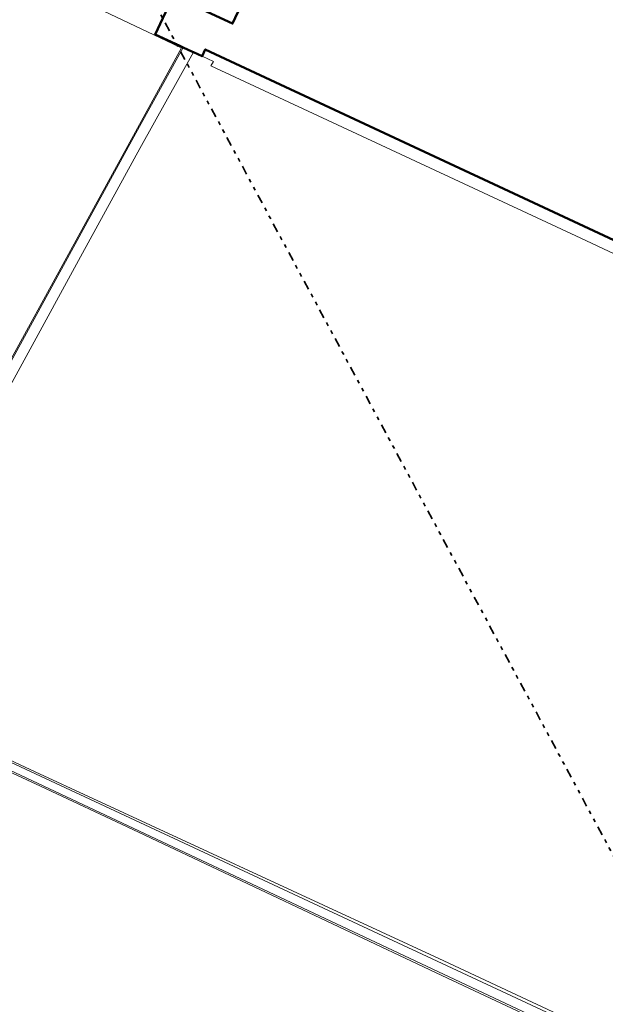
# Model space of a CAD drawing. Header units: metres. Extents: x 113441 to 115918, y 474822 to 477887.
# Tile 50 of 145: x 115244 to 115405, y 475686 to 475958. Entities that reach past the tile are written whole.
import ezdxf

# ---------------------------------------------------------------- set-up
doc = ezdxf.new("R2010")
doc.units = ezdxf.units.M
doc.linetypes.add('AL-TEKENBLADGRENS', pattern=[11.5, 2.5, -1.5, 1, -1.5, 1, -1.5, 2.5])
for name, color, linetype, lineweight in [('B-WE-GR-BOUWLAND-GV', 252, 'Continuous', 13), ('B-WE-GR-GRAS-GV', 252, 'Continuous', 13), ('B-WE-OG-BEBOUWING-GV', 7, 'Continuous', 50), ('B-WE-OG-TERREIN_ERF-GV', 252, 'Continuous', 18), ('B-WE-OG-WATER-GV', 252, 'Continuous', 18), ('B-WE-OG-WATER_SLOOT-GV', 252, 'Continuous', 18), ('X-XX-AL-TEKENBLADGRENS-G', 252, 'AL-TEKENBLADGRENS', 35)]:
    doc.layers.add(name, color=color, linetype=linetype, lineweight=lineweight)

msp = doc.modelspace()

# ---------------------------------------------------------------- linework, layer by layer
at = {"layer": 'B-WE-GR-BOUWLAND-GV'}
msp.add_lwpolyline([(115479.78, 475859.08), (115398.62, 475897.31), (115296.52, 475944.81), (115297.247, 475946.079), (115294.112, 475947.503), (115291.771, 475948.594), (115276.957, 475922.068), (115261.126, 475893.137), (115195.566, 475772.983), (115196.22, 475772.664), (115195.977, 475771.637), (115202.129, 475768.742), (115202.515, 475769.592), (115202.94, 475770.528), (115203.132, 475770.95), (115248.102, 475750), (115359.449, 475698.412), (115517.86, 475624.25)], dxfattribs=at)
at = {"layer": 'B-WE-GR-GRAS-GV'}
for points in [[(115208.071, 475803.148), (115288.395, 475949.778), (115287.759, 475950.084), (115244.472, 475970.752)], [(115576, 475592.48), (115360.236, 475693.762), (115275, 475734.053), (115249.533, 475746.024), (115201.824, 475768.07), (115202.129, 475768.742), (115195.977, 475771.637), (115179.373, 475742.096), (115161.207, 475709.328), (115160.843, 475708.669), (115160.723, 475708.728), (115159.334, 475709.409), (115156.779, 475704.505), (115157.696, 475703.603), (115157.828, 475703.473), (115157.903, 475703.398), (115148.692, 475686.721), (115148.021, 475685.506)]]:
    msp.add_lwpolyline(points, dxfattribs=at)
at = {"layer": 'B-WE-OG-BEBOUWING-GV'}
msp.add_lwpolyline([(115421.01, 475968.265), (115330.49, 476010.407), (115320.797, 475989.549), (115315.993, 475991.789), (115311.983, 475983.184), (115315.354, 475981.612), (115311.874, 475974.142), (115310.94, 475974.577), (115302.523, 475956.511), (115286.153, 475964.139), (115281.204, 475953.516), (115287.923, 475950.386), (115288.898, 475949.932), (115291.421, 475948.757), (115291.771, 475948.594), (115294.112, 475947.503), (115294.978, 475949.362), (115443.343, 475880.046), (115451.238, 475896.56), (115452.145, 475896.139), (115464.463, 475922.69), (115445.784, 475931.356), (115455.524, 475952.197)], close=True, dxfattribs=at)
at = {"layer": 'B-WE-OG-TERREIN_ERF-GV'}
msp.add_lwpolyline([(115244.472, 475970.752), (115287.759, 475950.084), (115287.923, 475950.386), (115281.204, 475953.516), (115286.153, 475964.139), (115302.523, 475956.511), (115310.94, 475974.577)], dxfattribs=at)
at = {"layer": 'B-WE-OG-WATER-GV'}
for points in [[(115276.957, 475922.068), (115291.771, 475948.594), (115291.421, 475948.757), (115288.898, 475949.932), (115275.856, 475926.283), (115192.811, 475774.449), (115195.566, 475772.983), (115261.126, 475893.137)], [(115780.176, 475499.524), (115752.981, 475513.737), (115202.94, 475770.528), (115202.515, 475769.592), (115202.129, 475768.742), (115393.357, 475678.768), (115647.637, 475559.166), (115728.72, 475521.46), (115750, 475511.692), (115779.888, 475498.694), (115831.631, 475474.288), (115831.955, 475475.203)]]:
    msp.add_lwpolyline(points, close=True, dxfattribs=at)
at = {"layer": 'B-WE-OG-WATER_SLOOT-GV'}
for points in [[(115288.898, 475949.932), (115287.923, 475950.386), (115287.759, 475950.084), (115288.395, 475949.778), (115208.071, 475803.148), (115196.252, 475781.572), (115192.454, 475774.639), (115192.811, 475774.449), (115275.856, 475926.283)], [(115202.94, 475770.528), (115752.981, 475513.737), (115750, 475515.295), (115744.352, 475517.775), (115517.86, 475624.25), (115359.449, 475698.412), (115248.102, 475750), (115203.132, 475770.95)], [(115202.129, 475768.742), (115201.824, 475768.07), (115249.533, 475746.024), (115275, 475734.053), (115360.236, 475693.762), (115576, 475592.48), (115647.637, 475559.166), (115393.357, 475678.768)]]:
    msp.add_lwpolyline(points, close=True, dxfattribs=at)
at = {"layer": 'X-XX-AL-TEKENBLADGRENS-G'}
msp.add_lwpolyline([(114444.131, 477518.262), (115425.394, 475693.653), (115098.243, 474839.844), (114578.24, 475162.508), (113568.556, 477049.85), (114444.131, 477518.262)], dxfattribs=at)

doc.saveas('drawing.dxf')
